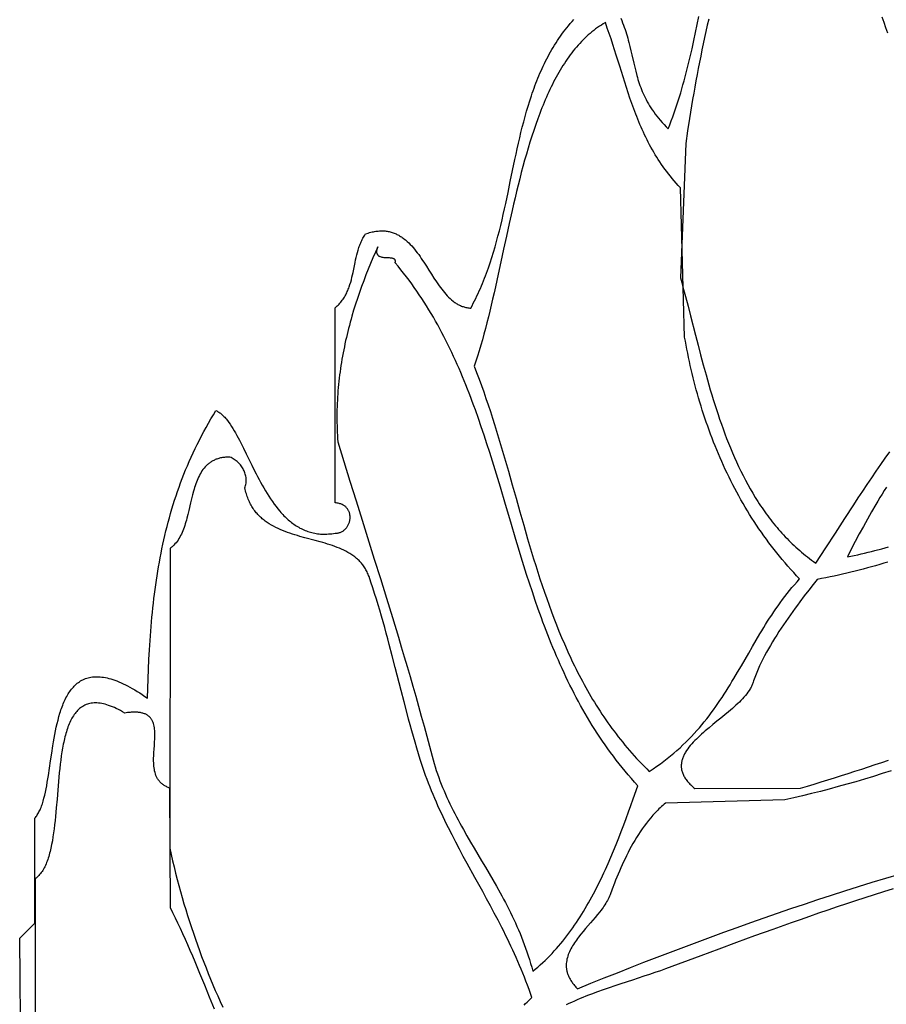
# Model space of a CAD drawing. Extents: x 0 to 600, y 0 to 588.
# Tile 50 of 55: x 338 to 396, y 292 to 358. Entities that reach past the tile are written whole.
import ezdxf

# ---------------------------------------------------------------- set-up
doc = ezdxf.new("R2010")
doc.units = 0

msp = doc.modelspace()

# ---------------------------------------------------------------- linework, layer by layer
for points in [[(338.569, 288.423), (338.5, 296.5), (339.5, 297.5), (339.5, 304.5), (339.545, 304.548), (339.588, 304.6), (339.63, 304.655), (339.671, 304.714), (339.71, 304.775), (339.748, 304.84), (339.785, 304.907), (339.82, 304.978), (339.855, 305.051), (339.888, 305.127), (339.92, 305.206), (339.951, 305.287), (339.981, 305.371), (340.011, 305.457), (340.039, 305.546), (340.066, 305.637), (340.118, 305.826), (340.168, 306.023), (340.214, 306.227), (340.258, 306.439), (340.3, 306.658), (340.34, 306.882), (340.379, 307.112), (340.416, 307.347), (340.489, 307.828), (340.56, 308.321), (340.634, 308.821), (340.711, 309.324), (340.752, 309.574), (340.795, 309.824), (340.84, 310.071), (340.888, 310.316), (340.939, 310.558), (340.993, 310.797), (341.051, 311.031), (341.113, 311.261), (341.178, 311.485), (341.213, 311.595), (341.249, 311.703), (341.285, 311.81), (341.324, 311.915), (341.363, 312.018), (341.404, 312.119), (341.446, 312.218), (341.489, 312.315), (341.534, 312.41), (341.581, 312.503), (341.629, 312.594), (341.678, 312.683), (341.729, 312.769), (341.782, 312.852), (341.837, 312.933), (341.893, 313.011), (341.951, 313.087), (342.011, 313.16), (342.072, 313.23), (342.135, 313.297), (342.201, 313.361), (342.268, 313.422), (342.337, 313.48), (342.409, 313.535), (342.482, 313.586), (342.558, 313.634), (342.635, 313.679), (342.715, 313.72), (342.797, 313.757), (342.882, 313.791), (342.968, 313.821), (343.057, 313.847), (343.149, 313.87), (343.242, 313.888), (343.339, 313.902), (343.438, 313.913), (343.539, 313.919), (343.643, 313.92), (343.749, 313.918), (343.859, 313.911), (343.971, 313.899), (344.085, 313.883), (344.203, 313.862), (344.323, 313.837), (344.446, 313.807), (344.572, 313.772), (344.701, 313.731), (344.833, 313.686), (344.968, 313.636), (345.106, 313.581), (345.247, 313.52), (345.391, 313.455), (345.539, 313.383), (345.689, 313.307), (345.843, 313.224), (346, 313.136), (346.161, 313.043), (346.325, 312.943), (346.492, 312.838), (346.663, 312.727), (346.837, 312.61), (347.015, 312.487), (347.033, 313.138), (347.055, 313.784), (347.08, 314.426), (347.11, 315.065), (347.144, 315.699), (347.184, 316.33), (347.206, 316.644), (347.23, 316.957), (347.255, 317.269), (347.282, 317.58), (347.31, 317.89), (347.34, 318.199), (347.372, 318.508), (347.406, 318.816), (347.441, 319.122), (347.479, 319.428), (347.519, 319.733), (347.56, 320.038), (347.604, 320.341), (347.65, 320.644), (347.698, 320.945), (347.748, 321.247), (347.801, 321.547), (347.856, 321.846), (347.914, 322.145), (347.974, 322.443), (348.037, 322.74), (348.102, 323.037), (348.17, 323.333), (348.241, 323.628), (348.315, 323.923), (348.391, 324.216), (348.471, 324.51), (348.553, 324.802), (348.638, 325.094), (348.727, 325.385), (348.818, 325.676), (348.913, 325.966), (349.011, 326.255), (349.113, 326.544), (349.217, 326.832), (349.326, 327.12), (349.437, 327.407), (349.552, 327.693), (349.671, 327.979), (349.794, 328.265), (349.92, 328.55), (350.05, 328.834), (350.183, 329.118), (350.321, 329.401), (350.463, 329.684), (350.608, 329.967), (350.758, 330.249), (350.912, 330.53), (351.069, 330.811), (351.232, 331.092), (351.398, 331.372), (351.569, 331.652), (351.619, 331.628), (351.67, 331.601), (351.72, 331.572), (351.769, 331.54), (351.818, 331.506), (351.867, 331.469), (351.915, 331.43), (351.963, 331.389), (352.011, 331.346), (352.058, 331.3), (352.105, 331.253), (352.152, 331.203), (352.198, 331.151), (352.245, 331.097), (352.336, 330.984), (352.427, 330.863), (352.517, 330.735), (352.606, 330.6), (352.695, 330.459), (352.784, 330.312), (352.872, 330.159), (352.96, 330.001), (353.048, 329.838), (353.136, 329.671), (353.224, 329.5), (353.401, 329.146), (353.581, 328.78), (353.763, 328.405), (353.95, 328.023), (354.141, 327.639), (354.239, 327.446), (354.338, 327.253), (354.439, 327.061), (354.542, 326.871), (354.647, 326.681), (354.754, 326.493), (354.863, 326.308), (354.975, 326.124), (355.088, 325.944), (355.205, 325.767), (355.324, 325.593), (355.445, 325.424), (355.57, 325.258), (355.698, 325.097), (355.828, 324.942), (355.895, 324.866), (355.962, 324.791), (356.031, 324.718), (356.1, 324.647), (356.17, 324.577), (356.24, 324.509), (356.312, 324.442), (356.385, 324.377), (356.458, 324.313), (356.533, 324.252), (356.608, 324.192), (356.685, 324.134), (356.762, 324.078), (356.84, 324.024), (356.92, 323.971), (357, 323.921), (357.082, 323.873), (357.164, 323.827), (357.248, 323.784), (357.332, 323.742), (357.418, 323.703), (357.505, 323.666), (357.593, 323.632), (357.682, 323.599), (357.773, 323.57), (357.864, 323.543), (357.957, 323.518), (358.051, 323.496), (358.146, 323.476), (358.242, 323.46), (358.34, 323.446), (358.438, 323.434), (358.539, 323.426), (358.64, 323.42), (358.743, 323.418), (358.847, 323.418), (358.952, 323.421), (359.059, 323.428), (359.167, 323.437), (359.276, 323.45), (359.387, 323.465), (359.499, 323.484), (359.552, 323.484), (359.604, 323.486), (359.654, 323.491), (359.704, 323.499), (359.752, 323.51), (359.799, 323.523), (359.844, 323.538), (359.889, 323.555), (359.932, 323.575), (359.974, 323.597), (360.014, 323.621), (360.053, 323.647), (360.09, 323.675), (360.126, 323.705), (360.161, 323.736), (360.194, 323.769), (360.226, 323.803), (360.256, 323.839), (360.284, 323.876), (360.311, 323.915), (360.336, 323.954), (360.36, 323.995), (360.382, 324.036), (360.402, 324.079), (360.42, 324.122), (360.437, 324.166), (360.452, 324.211), (360.465, 324.256), (360.476, 324.302), (360.485, 324.348), (360.493, 324.394), (360.498, 324.441), (360.502, 324.487), (360.503, 324.534), (360.503, 324.581), (360.501, 324.627), (360.496, 324.673), (360.49, 324.719), (360.481, 324.764), (360.47, 324.809), (360.457, 324.853), (360.442, 324.897), (360.424, 324.94), (360.405, 324.981), (360.383, 325.022), (360.359, 325.062), (360.332, 325.101), (360.303, 325.138), (360.272, 325.175), (360.238, 325.209), (360.202, 325.243), (360.164, 325.274), (360.123, 325.305), (360.079, 325.333), (360.033, 325.359), (359.984, 325.384), (359.933, 325.406), (359.879, 325.427), (359.823, 325.445), (359.764, 325.461), (359.702, 325.474), (359.637, 325.486), (359.57, 325.494), (359.5, 325.5), (359.5, 332), (359.5, 338.5), (359.57, 338.559), (359.638, 338.62), (359.702, 338.681), (359.764, 338.744), (359.823, 338.808), (359.879, 338.874), (359.933, 338.94), (359.984, 339.008), (360.034, 339.076), (360.08, 339.146), (360.125, 339.216), (360.167, 339.288), (360.208, 339.36), (360.246, 339.433), (360.283, 339.507), (360.318, 339.582), (360.351, 339.658), (360.382, 339.734), (360.412, 339.811), (360.441, 339.889), (360.494, 340.046), (360.543, 340.206), (360.587, 340.367), (360.628, 340.53), (360.665, 340.694), (360.701, 340.86), (360.769, 341.193), (360.837, 341.527), (360.872, 341.693), (360.909, 341.859), (360.949, 342.024), (360.991, 342.188), (361.038, 342.35), (361.089, 342.511), (361.117, 342.59), (361.146, 342.669), (361.176, 342.748), (361.208, 342.825), (361.241, 342.902), (361.277, 342.979), (361.314, 343.054), (361.352, 343.129), (361.393, 343.203), (361.436, 343.277), (361.481, 343.349), (361.529, 343.421), (361.619, 343.452), (361.708, 343.481), (361.796, 343.507), (361.882, 343.53), (361.967, 343.551), (362.051, 343.569), (362.134, 343.585), (362.216, 343.598), (362.296, 343.608), (362.375, 343.616), (362.453, 343.622), (362.53, 343.626), (362.606, 343.627), (362.681, 343.626), (362.755, 343.622), (362.827, 343.617), (362.899, 343.609), (362.969, 343.599), (363.039, 343.587), (363.108, 343.573), (363.175, 343.557), (363.242, 343.539), (363.308, 343.519), (363.372, 343.498), (363.436, 343.474), (363.499, 343.449), (363.561, 343.421), (363.623, 343.393), (363.683, 343.362), (363.743, 343.33), (363.802, 343.296), (363.86, 343.261), (363.917, 343.224), (363.974, 343.185), (364.03, 343.145), (364.085, 343.104), (364.194, 343.017), (364.299, 342.925), (364.403, 342.829), (364.504, 342.727), (364.603, 342.622), (364.699, 342.512), (364.794, 342.399), (364.888, 342.283), (364.979, 342.163), (365.069, 342.041), (365.158, 341.916), (365.246, 341.79), (365.333, 341.661), (365.418, 341.531), (365.588, 341.269), (365.755, 341.004), (365.922, 340.739), (366.089, 340.478), (366.258, 340.222), (366.343, 340.097), (366.429, 339.974), (366.516, 339.854), (366.604, 339.736), (366.693, 339.622), (366.784, 339.512), (366.876, 339.405), (366.97, 339.302), (367.066, 339.204), (367.163, 339.111), (367.263, 339.023), (367.365, 338.94), (367.417, 338.901), (367.469, 338.863), (367.522, 338.827), (367.576, 338.792), (367.63, 338.759), (367.686, 338.727), (367.741, 338.698), (367.798, 338.669), (367.855, 338.643), (367.913, 338.619), (367.972, 338.596), (368.031, 338.575), (368.092, 338.556), (368.153, 338.539), (368.215, 338.524), (368.277, 338.511), (368.341, 338.5), (368.406, 338.491), (368.471, 338.484), (368.538, 338.479), (368.625, 338.64), (368.709, 338.801), (368.792, 338.963), (368.873, 339.127), (368.952, 339.291), (369.03, 339.456), (369.105, 339.622), (369.179, 339.789), (369.251, 339.956), (369.321, 340.125), (369.39, 340.294), (369.457, 340.464), (369.523, 340.635), (369.587, 340.807), (369.65, 340.979), (369.711, 341.152), (369.829, 341.499), (369.943, 341.85), (370.051, 342.202), (370.155, 342.557), (370.255, 342.913), (370.351, 343.271), (370.443, 343.631), (370.532, 343.993), (370.619, 344.355), (370.703, 344.718), (370.784, 345.083), (370.864, 345.448), (371.019, 346.179), (371.171, 346.912), (371.322, 347.643), (371.475, 348.372), (371.553, 348.736), (371.632, 349.098), (371.713, 349.459), (371.796, 349.819), (371.882, 350.177), (371.97, 350.534), (372.062, 350.888), (372.157, 351.24), (372.255, 351.59), (372.358, 351.938), (372.465, 352.283), (372.577, 352.625), (372.635, 352.795), (372.694, 352.964), (372.754, 353.132), (372.816, 353.3), (372.879, 353.466), (372.944, 353.632), (373.011, 353.797), (373.078, 353.961), (373.148, 354.124), (373.219, 354.287), (373.292, 354.448), (373.366, 354.608), (373.442, 354.767), (373.52, 354.925), (373.6, 355.082), (373.682, 355.239), (373.766, 355.393), (373.851, 355.547), (373.939, 355.7), (374.029, 355.851), (374.121, 356.002), (374.215, 356.151), (374.311, 356.299), (374.409, 356.445), (374.51, 356.591), (374.613, 356.735), (374.718, 356.877), (374.826, 357.019), (374.936, 357.159), (375.048, 357.297), (375.163, 357.435), (375.281, 357.57), (375.401, 357.705)], [(378.527, 357.791), (378.591, 357.64), (378.651, 357.491), (378.708, 357.342), (378.762, 357.194), (378.812, 357.047), (378.861, 356.901), (378.906, 356.756), (378.95, 356.612), (378.991, 356.469), (379.03, 356.326), (379.068, 356.184), (379.138, 355.903), (379.205, 355.623), (379.268, 355.347), (379.392, 354.798), (379.456, 354.526), (379.523, 354.256), (379.595, 353.986), (379.633, 353.851), (379.673, 353.716), (379.715, 353.582), (379.76, 353.447), (379.806, 353.313), (379.856, 353.178), (379.908, 353.044), (379.963, 352.909), (380.021, 352.774), (380.083, 352.639), (380.148, 352.504), (380.217, 352.368), (380.289, 352.232), (380.366, 352.096), (380.448, 351.96), (380.534, 351.823), (380.624, 351.685), (380.72, 351.548), (380.821, 351.409), (380.927, 351.271), (381.038, 351.131), (381.155, 350.991), (381.279, 350.851), (381.408, 350.709), (381.544, 350.567), (381.686, 350.425), (381.791, 350.689), (381.892, 350.953), (381.991, 351.218), (382.086, 351.483), (382.178, 351.748), (382.267, 352.014), (382.353, 352.281), (382.436, 352.547), (382.517, 352.814), (382.596, 353.081), (382.672, 353.349), (382.745, 353.616), (382.817, 353.884), (382.887, 354.152), (382.955, 354.421), (383.021, 354.689), (383.149, 355.227), (383.272, 355.764), (383.39, 356.303), (383.506, 356.841), (383.731, 357.917)], [(384.385, 357.73), (384.291, 357.322), (384.199, 356.914), (384.109, 356.505), (384.021, 356.095), (383.936, 355.684), (383.852, 355.273), (383.77, 354.861), (383.69, 354.448), (383.612, 354.034), (383.535, 353.62), (383.46, 353.205), (383.387, 352.79), (383.315, 352.374), (383.245, 351.957), (383.109, 351.123), (382.978, 350.286), (382.852, 349.448), (382.5, 340.5), (382.586, 340.192), (382.672, 339.881), (382.841, 339.253), (383.007, 338.617), (383.173, 337.974), (383.507, 336.672), (383.676, 336.015), (383.848, 335.355), (384.025, 334.693), (384.206, 334.032), (384.299, 333.701), (384.394, 333.37), (384.491, 333.04), (384.589, 332.711), (384.689, 332.382), (384.792, 332.054), (384.896, 331.726), (385.004, 331.4), (385.113, 331.075), (385.226, 330.752), (385.341, 330.43), (385.459, 330.109), (385.58, 329.79), (385.704, 329.474), (385.831, 329.159), (385.962, 328.846), (386.097, 328.535), (386.235, 328.227), (386.376, 327.922), (386.522, 327.619), (386.672, 327.319), (386.826, 327.021), (386.984, 326.727), (387.146, 326.436), (387.313, 326.149), (387.485, 325.865), (387.572, 325.724), (387.661, 325.584), (387.751, 325.445), (387.843, 325.307), (387.935, 325.17), (388.029, 325.034), (388.124, 324.899), (388.22, 324.765), (388.318, 324.632), (388.417, 324.5), (388.518, 324.369), (388.619, 324.24), (388.723, 324.111), (388.827, 323.983), (388.933, 323.857), (389.04, 323.732), (389.149, 323.608), (389.259, 323.485), (389.371, 323.363), (389.484, 323.242), (389.599, 323.123), (389.715, 323.005), (389.833, 322.888), (389.953, 322.773), (390.074, 322.658), (390.196, 322.546), (390.32, 322.434), (390.446, 322.324), (390.573, 322.215), (390.702, 322.107), (390.833, 322.001), (390.965, 321.897), (391.099, 321.793), (391.235, 321.692), (391.372, 321.591), (391.512, 321.492), (391.849, 322.004), (392.18, 322.508), (392.821, 323.493), (393.442, 324.45), (394.047, 325.382), (394.347, 325.839), (394.645, 326.291), (394.942, 326.737), (395.24, 327.179), (395.539, 327.616), (395.839, 328.049), (396.142, 328.478), (396.449, 328.903)], [(396.31, 356.801), (396.188, 357.157), (396.062, 357.51), (395.932, 357.863)], [(372.086, 292.033), (372.189, 292.138), (372.293, 292.24), (372.398, 292.341), (372.504, 292.44), (372.611, 292.537), (372.515, 292.814), (372.418, 293.088), (372.318, 293.36), (372.216, 293.629), (372.112, 293.896), (372.006, 294.161), (371.898, 294.424), (371.789, 294.685), (371.677, 294.944), (371.564, 295.201), (371.449, 295.457), (371.333, 295.71), (371.216, 295.962), (371.096, 296.213), (370.976, 296.462), (370.855, 296.709), (370.732, 296.956), (370.608, 297.2), (370.358, 297.687), (370.105, 298.169), (369.849, 298.648), (369.592, 299.124), (369.333, 299.598), (368.813, 300.54), (368.296, 301.48), (368.04, 301.951), (367.787, 302.423), (367.537, 302.897), (367.29, 303.373), (367.048, 303.852), (366.929, 304.093), (366.812, 304.335), (366.695, 304.578), (366.58, 304.822), (366.467, 305.067), (366.355, 305.313), (366.246, 305.561), (366.137, 305.811), (366.031, 306.061), (365.927, 306.314), (365.825, 306.568), (365.725, 306.824), (365.627, 307.081), (365.532, 307.34), (365.439, 307.602), (365.348, 307.865), (365.26, 308.131), (365.175, 308.398), (365.056, 308.782), (364.941, 309.166), (364.828, 309.55), (364.717, 309.934), (364.609, 310.318), (364.503, 310.702), (364.399, 311.087), (364.297, 311.471), (364.096, 312.239), (363.899, 313.007), (363.51, 314.54), (363.314, 315.304), (363.115, 316.067), (363.014, 316.447), (362.912, 316.827), (362.808, 317.207), (362.702, 317.586), (362.594, 317.964), (362.484, 318.342), (362.371, 318.719), (362.255, 319.095), (362.137, 319.47), (362.015, 319.845), (361.891, 320.219), (361.762, 320.592), (361.733, 320.671), (361.702, 320.749), (361.669, 320.825), (361.635, 320.899), (361.599, 320.971), (361.561, 321.041), (361.521, 321.11), (361.48, 321.176), (361.437, 321.241), (361.393, 321.305), (361.347, 321.366), (361.3, 321.427), (361.251, 321.485), (361.201, 321.542), (361.149, 321.598), (361.096, 321.652), (361.042, 321.704), (360.986, 321.756), (360.929, 321.805), (360.871, 321.854), (360.811, 321.901), (360.75, 321.947), (360.688, 321.992), (360.625, 322.035), (360.561, 322.078), (360.496, 322.119), (360.362, 322.198), (360.224, 322.273), (360.083, 322.344), (359.938, 322.412), (359.789, 322.476), (359.638, 322.537), (359.484, 322.595), (359.327, 322.651), (359.168, 322.705), (359.006, 322.757), (358.843, 322.807), (358.678, 322.855), (358.512, 322.903), (358.176, 322.995), (357.499, 323.177), (357.16, 323.272), (356.992, 323.321), (356.825, 323.371), (356.659, 323.424), (356.494, 323.478), (356.332, 323.535), (356.171, 323.594), (356.012, 323.656), (355.856, 323.722), (355.702, 323.791), (355.551, 323.863), (355.403, 323.939), (355.259, 324.02), (355.118, 324.105), (355.049, 324.149), (354.981, 324.195), (354.914, 324.242), (354.848, 324.29), (354.783, 324.339), (354.719, 324.39), (354.656, 324.442), (354.595, 324.496), (354.534, 324.551), (354.475, 324.607), (354.417, 324.666), (354.361, 324.725), (354.306, 324.786), (354.252, 324.849), (354.199, 324.914), (354.148, 324.98), (354.098, 325.048), (354.05, 325.118), (354.003, 325.189), (353.958, 325.262), (353.914, 325.338), (353.872, 325.415), (353.832, 325.494), (353.793, 325.575), (353.755, 325.658), (353.72, 325.743), (353.686, 325.83), (353.654, 325.919), (353.624, 326.01), (353.595, 326.104), (353.569, 326.199), (353.544, 326.297), (353.521, 326.398), (353.5, 326.5), (353.5, 326.5), (353.525, 326.578), (353.545, 326.657), (353.561, 326.735), (353.573, 326.813), (353.581, 326.891), (353.584, 326.969), (353.584, 327.047), (353.58, 327.123), (353.572, 327.2), (353.56, 327.275), (353.544, 327.35), (353.525, 327.424), (353.503, 327.497), (353.477, 327.569), (353.447, 327.639), (353.414, 327.708), (353.378, 327.776), (353.339, 327.842), (353.297, 327.907), (353.252, 327.97), (353.204, 328.031), (353.152, 328.09), (353.099, 328.147), (353.042, 328.202), (352.983, 328.254), (352.921, 328.304), (352.857, 328.352), (352.79, 328.397), (352.721, 328.44), (352.65, 328.479), (352.576, 328.516), (352.501, 328.55), (352.425, 328.55), (352.351, 328.549), (352.279, 328.546), (352.208, 328.541), (352.139, 328.534), (352.071, 328.526), (352.005, 328.516), (351.94, 328.505), (351.877, 328.492), (351.815, 328.477), (351.754, 328.461), (351.695, 328.443), (351.638, 328.424), (351.581, 328.404), (351.526, 328.381), (351.473, 328.358), (351.42, 328.333), (351.369, 328.307), (351.319, 328.279), (351.271, 328.25), (351.223, 328.22), (351.177, 328.189), (351.132, 328.156), (351.088, 328.122), (351.045, 328.087), (351.003, 328.05), (350.962, 328.013), (350.922, 327.974), (350.846, 327.893), (350.774, 327.808), (350.705, 327.719), (350.64, 327.626), (350.578, 327.53), (350.52, 327.43), (350.464, 327.327), (350.412, 327.22), (350.362, 327.111), (350.315, 326.999), (350.27, 326.884), (350.227, 326.767), (350.186, 326.648), (350.148, 326.527), (350.11, 326.404), (350.075, 326.28), (350.007, 326.027), (349.944, 325.77), (349.883, 325.511), (349.762, 324.991), (349.701, 324.734), (349.636, 324.48), (349.602, 324.355), (349.566, 324.231), (349.53, 324.109), (349.491, 323.989), (349.451, 323.871), (349.409, 323.755), (349.365, 323.642), (349.318, 323.531), (349.269, 323.423), (349.218, 323.318), (349.163, 323.217), (349.106, 323.118), (349.045, 323.023), (348.981, 322.933), (348.913, 322.846), (348.842, 322.763), (348.767, 322.684), (348.727, 322.647), (348.687, 322.61), (348.646, 322.575), (348.604, 322.541), (348.56, 322.508), (348.516, 322.477), (348.5, 302.5), (348.591, 302.077), (348.685, 301.658), (348.783, 301.241), (348.884, 300.827), (348.988, 300.416), (349.095, 300.008), (349.206, 299.602), (349.319, 299.198), (349.436, 298.797), (349.555, 298.399), (349.678, 298.002), (349.804, 297.608), (349.932, 297.216), (350.063, 296.826), (350.197, 296.438), (350.334, 296.052), (350.474, 295.667), (350.617, 295.285), (350.762, 294.904), (350.91, 294.524), (351.06, 294.146), (351.213, 293.77), (351.369, 293.395), (351.527, 293.021), (351.688, 292.648), (351.851, 292.277), (352.017, 291.906)], [(396.219, 326.552), (396.075, 326.322), (395.932, 326.091), (395.791, 325.858), (395.65, 325.624), (395.509, 325.388), (395.231, 324.91), (394.955, 324.426), (394.683, 323.935), (394.413, 323.438), (394.146, 322.933), (393.882, 322.421), (393.62, 321.902), (393.85, 321.949), (394.08, 321.998), (394.309, 322.048), (394.538, 322.1), (394.767, 322.154), (394.995, 322.209), (395.224, 322.266), (395.452, 322.324), (395.909, 322.445), (396.364, 322.572)], [(396.31, 321.555), (396.041, 321.474), (395.77, 321.394), (395.499, 321.316), (395.227, 321.24), (394.955, 321.165), (394.681, 321.092), (394.407, 321.021), (394.132, 320.951), (393.856, 320.883), (393.579, 320.817), (393.301, 320.752), (393.023, 320.69), (392.744, 320.629), (392.463, 320.571), (392.182, 320.514), (391.9, 320.459), (391.617, 320.406), (391.339, 320.06), (391.049, 319.691), (390.749, 319.304), (390.442, 318.898), (390.287, 318.69), (390.131, 318.478), (389.976, 318.263), (389.82, 318.045), (389.665, 317.825), (389.511, 317.602), (389.359, 317.378), (389.208, 317.151), (389.059, 316.924), (388.913, 316.695), (388.77, 316.466), (388.63, 316.236), (388.493, 316.006), (388.361, 315.776), (388.233, 315.546), (388.11, 315.318), (387.992, 315.09), (387.88, 314.863), (387.773, 314.639), (387.673, 314.416), (387.58, 314.195), (387.493, 313.977), (387.453, 313.869), (387.414, 313.762), (387.378, 313.655), (387.343, 313.55), (387.325, 313.494), (387.304, 313.438), (387.281, 313.383), (387.257, 313.327), (387.23, 313.272), (387.202, 313.216), (387.171, 313.161), (387.14, 313.106), (387.071, 312.996), (386.995, 312.886), (386.914, 312.777), (386.827, 312.668), (386.734, 312.559), (386.636, 312.451), (386.534, 312.342), (386.427, 312.234), (386.316, 312.126), (386.201, 312.018), (386.084, 311.911), (385.963, 311.803), (385.839, 311.696), (385.713, 311.589), (385.456, 311.375), (385.194, 311.161), (384.93, 310.947), (384.666, 310.733), (384.406, 310.519), (384.152, 310.305), (384.028, 310.197), (383.907, 310.09), (383.788, 309.982), (383.673, 309.874), (383.562, 309.766), (383.454, 309.658), (383.351, 309.549), (383.253, 309.441), (383.159, 309.332), (383.071, 309.222), (382.989, 309.112), (382.912, 309.003), (382.842, 308.892), (382.81, 308.837), (382.779, 308.782), (382.75, 308.726), (382.723, 308.67), (382.698, 308.615), (382.674, 308.559), (382.653, 308.503), (382.634, 308.447), (382.616, 308.391), (382.601, 308.335), (382.588, 308.278), (382.577, 308.222), (382.568, 308.166), (382.562, 308.109), (382.557, 308.052), (382.555, 307.995), (382.556, 307.938), (382.559, 307.881), (382.564, 307.824), (382.572, 307.766), (382.583, 307.709), (382.596, 307.651), (382.612, 307.593), (382.63, 307.535), (382.651, 307.477), (382.675, 307.419), (382.702, 307.36), (382.731, 307.302), (382.764, 307.243), (382.799, 307.184), (382.838, 307.125), (382.879, 307.066), (382.924, 307.006), (382.972, 306.947), (383.023, 306.887), (383.077, 306.827), (383.134, 306.767), (383.195, 306.707), (383.259, 306.647), (383.326, 306.586), (383.397, 306.525), (383.471, 306.464), (390.5, 306.5), (390.955, 306.634), (391.41, 306.77), (391.863, 306.908), (392.316, 307.047), (392.769, 307.187), (393.221, 307.329), (393.671, 307.473), (394.122, 307.618), (394.571, 307.764), (395.02, 307.912), (395.468, 308.061), (395.916, 308.212), (396.363, 308.365)], [(351.476, 291.776), (351.149, 292.577), (350.825, 293.37), (350.503, 294.153), (350.181, 294.924), (350.02, 295.304), (349.858, 295.68), (349.696, 296.052), (349.534, 296.42), (349.37, 296.783), (349.206, 297.141), (349.04, 297.494), (348.874, 297.842), (348.706, 298.183), (348.536, 298.518), (348.5, 306.5), (348.439, 306.521), (348.38, 306.544), (348.324, 306.568), (348.269, 306.594), (348.217, 306.621), (348.167, 306.649), (348.119, 306.678), (348.073, 306.709), (348.029, 306.74), (347.986, 306.773), (347.946, 306.807), (347.908, 306.843), (347.871, 306.879), (347.836, 306.916), (347.803, 306.955), (347.772, 306.994), (347.742, 307.034), (347.714, 307.076), (347.687, 307.118), (347.662, 307.161), (347.639, 307.206), (347.616, 307.251), (347.596, 307.296), (347.576, 307.343), (347.542, 307.439), (347.512, 307.537), (347.487, 307.638), (347.467, 307.742), (347.451, 307.848), (347.438, 307.956), (347.429, 308.065), (347.423, 308.177), (347.42, 308.29), (347.419, 308.404), (347.421, 308.519), (347.425, 308.635), (347.436, 308.868), (347.451, 309.102), (347.468, 309.335), (347.483, 309.565), (347.495, 309.791), (347.498, 309.902), (347.5, 310.011), (347.499, 310.118), (347.496, 310.223), (347.49, 310.325), (347.481, 310.425), (347.469, 310.522), (347.453, 310.617), (347.432, 310.708), (347.407, 310.795), (347.378, 310.879), (347.361, 310.919), (347.343, 310.959), (347.324, 310.997), (347.303, 311.035), (347.281, 311.071), (347.258, 311.106), (347.233, 311.141), (347.206, 311.174), (347.178, 311.205), (347.148, 311.236), (347.117, 311.266), (347.084, 311.294), (347.049, 311.321), (347.012, 311.346), (346.974, 311.37), (346.934, 311.393), (346.892, 311.415), (346.848, 311.435), (346.801, 311.454), (346.753, 311.471), (346.703, 311.487), (346.651, 311.501), (346.597, 311.513), (346.54, 311.524), (346.482, 311.534), (346.421, 311.542), (346.357, 311.548), (346.292, 311.553), (346.224, 311.555), (346.154, 311.556), (346.081, 311.556), (346.006, 311.553), (345.928, 311.549), (345.848, 311.543), (345.765, 311.535), (345.679, 311.525), (345.591, 311.514), (345.5, 311.5), (345.5, 311.5), (345.354, 311.584), (345.211, 311.662), (345.072, 311.734), (344.935, 311.801), (344.803, 311.861), (344.673, 311.916), (344.547, 311.965), (344.424, 312.009), (344.303, 312.047), (344.186, 312.08), (344.072, 312.108), (343.961, 312.131), (343.853, 312.148), (343.748, 312.16), (343.646, 312.168), (343.546, 312.17), (343.449, 312.168), (343.355, 312.161), (343.264, 312.149), (343.175, 312.133), (343.089, 312.112), (343.005, 312.087), (342.924, 312.057), (342.845, 312.024), (342.769, 311.986), (342.695, 311.944), (342.623, 311.898), (342.554, 311.848), (342.486, 311.794), (342.421, 311.736), (342.359, 311.675), (342.298, 311.61), (342.239, 311.541), (342.183, 311.469), (342.128, 311.394), (342.075, 311.315), (342.024, 311.233), (341.975, 311.148), (341.928, 311.06), (341.882, 310.969), (341.838, 310.875), (341.796, 310.778), (341.755, 310.678), (341.716, 310.576), (341.679, 310.471), (341.643, 310.363), (341.608, 310.253), (341.575, 310.141), (341.543, 310.026), (341.513, 309.909), (341.483, 309.791), (341.455, 309.67), (341.428, 309.547), (341.403, 309.422), (341.354, 309.167), (341.31, 308.905), (341.269, 308.637), (341.232, 308.364), (341.197, 308.086), (341.165, 307.804), (341.136, 307.519), (341.108, 307.231), (341.081, 306.94), (341.032, 306.355), (340.984, 305.769), (340.935, 305.186), (340.91, 304.897), (340.883, 304.612), (340.854, 304.33), (340.823, 304.051), (340.79, 303.778), (340.755, 303.51), (340.716, 303.248), (340.674, 302.992), (340.628, 302.744), (340.578, 302.504), (340.551, 302.387), (340.523, 302.272), (340.494, 302.159), (340.464, 302.049), (340.432, 301.941), (340.399, 301.836), (340.365, 301.733), (340.329, 301.633), (340.292, 301.536), (340.253, 301.441), (340.213, 301.35), (340.171, 301.261), (340.127, 301.176), (340.082, 301.093), (340.035, 301.014), (339.986, 300.939), (339.936, 300.866), (339.883, 300.797), (339.829, 300.732), (339.773, 300.67), (339.714, 300.612), (339.654, 300.557), (339.592, 300.507), (339.527, 300.46), (339.5, 273.5)], [(396.527, 307.649), (395.941, 307.462), (395.355, 307.279), (394.767, 307.1), (394.179, 306.926), (393.591, 306.757), (393.001, 306.593), (392.411, 306.433), (391.821, 306.279), (391.23, 306.131), (390.638, 305.988), (390.045, 305.85), (389.453, 305.719), (381.5, 305.5), (381.412, 305.424), (381.325, 305.348), (381.24, 305.27), (381.156, 305.19), (381.073, 305.11), (380.991, 305.028), (380.91, 304.946), (380.83, 304.862), (380.752, 304.777), (380.674, 304.691), (380.523, 304.516), (380.376, 304.338), (380.233, 304.156), (380.094, 303.971), (379.959, 303.783), (379.828, 303.592), (379.701, 303.398), (379.578, 303.202), (379.458, 303.005), (379.342, 302.805), (379.23, 302.604), (379.12, 302.402), (379.014, 302.199), (378.911, 301.995), (378.811, 301.79), (378.714, 301.585), (378.62, 301.38), (378.529, 301.176), (378.44, 300.971), (378.353, 300.768), (378.27, 300.565), (378.188, 300.364), (378.109, 300.164), (377.957, 299.77), (377.812, 299.384), (377.775, 299.29), (377.734, 299.196), (377.689, 299.102), (377.64, 299.008), (377.588, 298.915), (377.532, 298.821), (377.473, 298.727), (377.411, 298.634), (377.346, 298.54), (377.279, 298.446), (377.209, 298.353), (377.137, 298.259), (376.988, 298.072), (376.833, 297.885), (376.674, 297.697), (376.512, 297.51), (376.187, 297.133), (376.028, 296.944), (375.872, 296.754), (375.722, 296.563), (375.649, 296.468), (375.579, 296.372), (375.511, 296.276), (375.445, 296.18), (375.382, 296.083), (375.322, 295.987), (375.265, 295.89), (375.211, 295.792), (375.161, 295.695), (375.115, 295.597), (375.072, 295.499), (375.033, 295.4), (374.999, 295.302), (374.97, 295.202), (374.945, 295.103), (374.925, 295.003), (374.91, 294.903), (374.901, 294.802), (374.897, 294.701), (374.899, 294.6), (374.902, 294.549), (374.907, 294.498), (374.913, 294.447), (374.921, 294.396), (374.93, 294.345), (374.941, 294.293), (374.954, 294.242), (374.968, 294.19), (374.984, 294.138), (375.002, 294.087), (375.022, 294.035), (375.043, 293.983), (375.067, 293.93), (375.092, 293.878), (375.118, 293.826), (375.147, 293.773), (375.178, 293.72), (375.211, 293.668), (375.245, 293.615), (375.282, 293.562), (375.32, 293.508), (375.361, 293.455), (375.404, 293.402), (375.449, 293.348), (375.496, 293.294), (375.545, 293.241), (375.649, 293.132), (376.533, 293.49), (377.417, 293.845), (378.302, 294.197), (379.186, 294.545), (380.072, 294.891), (380.957, 295.233), (381.844, 295.572), (382.731, 295.908), (383.619, 296.24), (384.508, 296.569), (385.398, 296.894), (386.288, 297.216), (387.18, 297.534), (388.073, 297.848), (388.967, 298.159), (389.862, 298.466), (390.759, 298.768), (391.657, 299.067), (392.557, 299.362), (393.459, 299.653), (394.361, 299.939), (395.266, 300.221), (396.173, 300.499), (397.081, 300.773)], [(396.658, 299.79), (396.034, 299.594), (395.411, 299.395), (394.79, 299.194), (394.169, 298.99), (393.55, 298.785), (392.933, 298.577), (392.316, 298.368), (391.702, 298.157), (391.088, 297.945), (390.477, 297.731), (389.867, 297.516), (388.651, 297.084), (387.443, 296.648), (386.242, 296.21), (385.048, 295.771), (383.862, 295.332), (381.515, 294.459), (381.164, 294.331), (380.805, 294.206), (380.439, 294.081), (380.066, 293.957), (379.306, 293.709), (378.531, 293.456), (378.14, 293.327), (377.749, 293.194), (377.358, 293.059), (376.968, 292.919), (376.581, 292.774), (376.388, 292.7), (376.196, 292.624), (376.006, 292.547), (375.816, 292.468), (375.627, 292.388), (375.44, 292.305), (375.255, 292.222), (375.071, 292.136), (374.888, 292.048)]]:
    msp.add_lwpolyline(points)
for points in [[(377.5, 357.5), (377.366, 357.422), (377.234, 357.341), (377.104, 357.256), (376.976, 357.168), (376.85, 357.077), (376.725, 356.982), (376.602, 356.885), (376.481, 356.784), (376.362, 356.681), (376.244, 356.574), (376.129, 356.464), (376.015, 356.352), (375.902, 356.237), (375.791, 356.118), (375.682, 355.997), (375.575, 355.873), (375.469, 355.747), (375.364, 355.618), (375.262, 355.486), (375.16, 355.351), (375.061, 355.214), (374.962, 355.075), (374.865, 354.933), (374.77, 354.788), (374.676, 354.642), (374.584, 354.492), (374.492, 354.341), (374.403, 354.187), (374.314, 354.031), (374.227, 353.873), (374.141, 353.713), (374.056, 353.551), (373.973, 353.386), (373.891, 353.22), (373.81, 353.052), (373.731, 352.882), (373.652, 352.709), (373.575, 352.535), (373.499, 352.36), (373.424, 352.182), (373.35, 352.003), (373.277, 351.822), (373.205, 351.64), (373.134, 351.455), (372.995, 351.083), (372.861, 350.704), (372.73, 350.32), (372.602, 349.93), (372.478, 349.536), (372.357, 349.137), (372.24, 348.734), (372.125, 348.328), (372.013, 347.917), (371.903, 347.504), (371.796, 347.088), (371.691, 346.669), (371.588, 346.248), (371.487, 345.825), (371.388, 345.401), (371.29, 344.976), (371.099, 344.123), (370.912, 343.269), (370.728, 342.417), (370.545, 341.57), (370.363, 340.731), (370.18, 339.902), (370.088, 339.492), (369.995, 339.085), (369.901, 338.682), (369.806, 338.284), (369.71, 337.89), (369.612, 337.501), (369.513, 337.117), (369.412, 336.739), (369.309, 336.366), (369.205, 336), (369.097, 335.64), (368.988, 335.287), (368.876, 334.942), (368.761, 334.604), (368.927, 334.181), (369.088, 333.755), (369.246, 333.327), (369.4, 332.897), (369.55, 332.465), (369.698, 332.03), (369.842, 331.594), (369.984, 331.156), (370.123, 330.717), (370.26, 330.276), (370.395, 329.834), (370.529, 329.39), (370.66, 328.945), (370.79, 328.5), (371.047, 327.606), (371.301, 326.709), (371.554, 325.811), (371.808, 324.912), (372.064, 324.014), (372.324, 323.116), (372.457, 322.669), (372.591, 322.222), (372.727, 321.775), (372.865, 321.33), (373.005, 320.886), (373.148, 320.443), (373.294, 320.001), (373.443, 319.56), (373.595, 319.122), (373.751, 318.684), (373.91, 318.249), (374.074, 317.816), (374.241, 317.384), (374.413, 316.955), (374.59, 316.528), (374.771, 316.103), (374.957, 315.681), (375.052, 315.471), (375.149, 315.262), (375.247, 315.053), (375.346, 314.845), (375.447, 314.638), (375.549, 314.431), (375.652, 314.226), (375.757, 314.02), (375.864, 313.816), (375.972, 313.613), (376.082, 313.41), (376.193, 313.208), (376.306, 313.007), (376.421, 312.807), (376.538, 312.608), (376.656, 312.41), (376.776, 312.212), (376.897, 312.016), (377.021, 311.82), (377.146, 311.626), (377.274, 311.432), (377.403, 311.239), (377.534, 311.047), (377.667, 310.857), (377.802, 310.667), (377.939, 310.478), (378.078, 310.291), (378.219, 310.104), (378.362, 309.919), (378.507, 309.735), (378.655, 309.551), (378.805, 309.369), (378.956, 309.188), (379.11, 309.009), (379.267, 308.83), (379.425, 308.653), (379.586, 308.476), (379.75, 308.301), (379.915, 308.128), (380.083, 307.955), (380.254, 307.784), (380.427, 307.614), (380.679, 307.78), (380.925, 307.948), (381.164, 308.119), (381.397, 308.292), (381.624, 308.467), (381.845, 308.645), (382.06, 308.824), (382.269, 309.006), (382.473, 309.189), (382.671, 309.374), (382.865, 309.561), (383.053, 309.75), (383.237, 309.941), (383.416, 310.133), (383.591, 310.327), (383.762, 310.522), (383.928, 310.719), (384.091, 310.917), (384.25, 311.116), (384.405, 311.317), (384.557, 311.519), (384.706, 311.722), (384.852, 311.926), (384.995, 312.131), (385.136, 312.337), (385.274, 312.544), (385.409, 312.752), (385.543, 312.96), (385.675, 313.169), (385.805, 313.379), (385.933, 313.59), (386.06, 313.8), (386.31, 314.224), (386.557, 314.648), (387.046, 315.498), (387.291, 315.923), (387.538, 316.348), (387.789, 316.771), (387.916, 316.982), (388.045, 317.192), (388.175, 317.402), (388.307, 317.612), (388.441, 317.82), (388.577, 318.028), (388.715, 318.235), (388.856, 318.441), (388.999, 318.646), (389.145, 318.851), (389.295, 319.054), (389.447, 319.256), (389.603, 319.457), (389.762, 319.656), (389.926, 319.854), (390.093, 320.051), (390.264, 320.247), (390.439, 320.441), (390.239, 320.649), (390.042, 320.86), (389.848, 321.072), (389.657, 321.287), (389.468, 321.504), (389.282, 321.723), (389.099, 321.943), (388.919, 322.166), (388.741, 322.391), (388.566, 322.617), (388.393, 322.845), (388.224, 323.075), (388.057, 323.307), (387.892, 323.541), (387.731, 323.776), (387.571, 324.013), (387.415, 324.251), (387.261, 324.491), (387.11, 324.732), (386.961, 324.975), (386.815, 325.219), (386.671, 325.465), (386.53, 325.712), (386.391, 325.961), (386.255, 326.21), (386.122, 326.461), (385.99, 326.713), (385.862, 326.967), (385.736, 327.221), (385.612, 327.477), (385.491, 327.733), (385.372, 327.991), (385.256, 328.25), (385.142, 328.509), (385.03, 328.77), (384.921, 329.031), (384.814, 329.293), (384.709, 329.556), (384.607, 329.82), (384.507, 330.084), (384.41, 330.349), (384.315, 330.615), (384.222, 330.882), (384.131, 331.149), (384.043, 331.416), (383.957, 331.684), (383.873, 331.952), (383.792, 332.221), (383.712, 332.49), (383.635, 332.76), (383.56, 333.03), (383.488, 333.3), (383.417, 333.57), (383.349, 333.841), (383.282, 334.112), (383.218, 334.382), (383.156, 334.653), (383.097, 334.924), (383.039, 335.195), (382.983, 335.466), (382.93, 335.737), (382.878, 336.007), (382.829, 336.278), (382.781, 336.548), (382.5, 346.5), (382.359, 346.651), (382.222, 346.803), (382.088, 346.956), (381.957, 347.11), (381.83, 347.265), (381.707, 347.421), (381.586, 347.578), (381.469, 347.736), (381.354, 347.895), (381.243, 348.054), (381.135, 348.215), (381.029, 348.377), (380.926, 348.539), (380.826, 348.702), (380.729, 348.866), (380.634, 349.031), (380.541, 349.196), (380.451, 349.362), (380.363, 349.529), (380.278, 349.697), (380.194, 349.865), (380.112, 350.034), (380.033, 350.204), (379.955, 350.374), (379.879, 350.545), (379.805, 350.717), (379.733, 350.889), (379.662, 351.062), (379.593, 351.235), (379.525, 351.409), (379.393, 351.758), (379.265, 352.109), (379.142, 352.461), (379.023, 352.816), (378.906, 353.171), (378.791, 353.529), (378.679, 353.887), (378.455, 354.606), (378.231, 355.328), (378.116, 355.69), (378, 356.052), (377.881, 356.414), (377.758, 356.776), (377.631, 357.138), (377.5, 357.5)], [(363.5, 341.5), (363.509, 341.532), (363.516, 341.561), (363.52, 341.588), (363.52, 341.614), (363.519, 341.637), (363.515, 341.658), (363.508, 341.678), (363.499, 341.696), (363.488, 341.712), (363.475, 341.727), (363.46, 341.74), (363.443, 341.752), (363.424, 341.763), (363.403, 341.772), (363.381, 341.78), (363.357, 341.788), (363.306, 341.799), (363.249, 341.808), (363.188, 341.814), (363.124, 341.819), (362.989, 341.825), (362.85, 341.832), (362.782, 341.837), (362.714, 341.845), (362.649, 341.856), (362.586, 341.87), (362.528, 341.889), (362.5, 341.9), (362.473, 341.912), (362.448, 341.926), (362.425, 341.941), (362.403, 341.958), (362.382, 341.977), (362.363, 341.997), (362.346, 342.019), (362.331, 342.043), (362.318, 342.069), (362.307, 342.097), (362.298, 342.127), (362.292, 342.16), (362.288, 342.195), (362.286, 342.232), (362.288, 342.271), (362.291, 342.314), (362.298, 342.359), (362.308, 342.406), (362.32, 342.457), (362.336, 342.51), (362.354, 342.567), (362.187, 342.197), (362.023, 341.824), (361.863, 341.448), (361.707, 341.069), (361.555, 340.686), (361.407, 340.301), (361.264, 339.914), (361.125, 339.523), (360.992, 339.13), (360.863, 338.734), (360.739, 338.336), (360.621, 337.936), (360.564, 337.735), (360.509, 337.533), (360.455, 337.331), (360.402, 337.128), (360.351, 336.925), (360.301, 336.721), (360.253, 336.517), (360.207, 336.312), (360.162, 336.107), (360.119, 335.901), (360.077, 335.695), (360.037, 335.488), (359.999, 335.281), (359.962, 335.073), (359.928, 334.865), (359.895, 334.657), (359.863, 334.448), (359.834, 334.239), (359.806, 334.029), (359.78, 333.819), (359.756, 333.609), (359.734, 333.398), (359.714, 333.187), (359.696, 332.976), (359.68, 332.764), (359.666, 332.552), (359.654, 332.34), (359.643, 332.127), (359.635, 331.914), (359.629, 331.701), (359.626, 331.488), (359.624, 331.274), (359.624, 331.06), (359.627, 330.846), (359.632, 330.632), (359.639, 330.417), (359.648, 330.203), (359.66, 329.988), (359.674, 329.773), (359.69, 329.558), (360.089, 328.248), (360.491, 326.944), (360.896, 325.643), (361.302, 324.345), (362.114, 321.753), (362.518, 320.457), (362.921, 319.16), (363.32, 317.86), (363.716, 316.558), (363.912, 315.905), (364.107, 315.251), (364.301, 314.596), (364.493, 313.939), (364.683, 313.281), (364.872, 312.621), (365.059, 311.959), (365.244, 311.296), (365.427, 310.63), (365.608, 309.962), (365.786, 309.293), (365.963, 308.62), (366.027, 308.38), (366.095, 308.143), (366.167, 307.907), (366.242, 307.674), (366.32, 307.443), (366.402, 307.214), (366.486, 306.986), (366.574, 306.761), (366.664, 306.537), (366.757, 306.315), (366.853, 306.094), (366.951, 305.874), (367.052, 305.656), (367.155, 305.44), (367.26, 305.224), (367.367, 305.009), (367.476, 304.796), (367.586, 304.583), (367.699, 304.372), (367.813, 304.161), (367.928, 303.95), (368.045, 303.74), (368.283, 303.322), (368.524, 302.905), (368.769, 302.488), (369.263, 301.654), (369.512, 301.235), (369.76, 300.814), (370.006, 300.39), (370.251, 299.962), (370.492, 299.529), (370.611, 299.312), (370.729, 299.092), (370.845, 298.872), (370.96, 298.649), (371.074, 298.426), (371.186, 298.2), (371.297, 297.973), (371.405, 297.744), (371.512, 297.513), (371.616, 297.28), (371.719, 297.045), (371.819, 296.807), (371.916, 296.567), (372.012, 296.325), (372.104, 296.081), (372.194, 295.834), (372.281, 295.584), (372.365, 295.332), (372.445, 295.077), (372.523, 294.818), (372.597, 294.557), (372.668, 294.293), (372.838, 294.434), (373.005, 294.577), (373.169, 294.723), (373.331, 294.871), (373.489, 295.021), (373.645, 295.174), (373.799, 295.329), (373.95, 295.487), (374.098, 295.647), (374.244, 295.809), (374.388, 295.973), (374.529, 296.139), (374.668, 296.307), (374.804, 296.478), (374.938, 296.65), (375.07, 296.824), (375.2, 297.001), (375.328, 297.179), (375.454, 297.359), (375.577, 297.54), (375.699, 297.724), (375.819, 297.909), (375.937, 298.096), (376.053, 298.284), (376.167, 298.474), (376.279, 298.665), (376.39, 298.858), (376.499, 299.053), (376.606, 299.249), (376.712, 299.446), (376.816, 299.644), (376.918, 299.844), (377.02, 300.045), (377.119, 300.247), (377.218, 300.45), (377.315, 300.655), (377.411, 300.86), (377.505, 301.067), (377.69, 301.482), (377.871, 301.902), (378.048, 302.324), (378.221, 302.75), (378.391, 303.178), (378.557, 303.608), (378.721, 304.04), (378.882, 304.473), (379.042, 304.908), (379.199, 305.343), (379.356, 305.779), (379.666, 306.652), (379.449, 306.891), (379.236, 307.132), (379.027, 307.375), (378.822, 307.62), (378.621, 307.866), (378.423, 308.114), (378.229, 308.363), (378.038, 308.614), (377.851, 308.866), (377.667, 309.12), (377.487, 309.375), (377.31, 309.632), (377.136, 309.89), (376.965, 310.149), (376.798, 310.41), (376.633, 310.672), (376.472, 310.935), (376.314, 311.199), (376.158, 311.465), (376.005, 311.732), (375.855, 312), (375.708, 312.269), (375.563, 312.54), (375.421, 312.811), (375.282, 313.083), (375.145, 313.357), (375.01, 313.631), (374.878, 313.907), (374.748, 314.183), (374.62, 314.46), (374.495, 314.738), (374.372, 315.017), (374.25, 315.297), (374.131, 315.578), (374.014, 315.859), (373.898, 316.141), (373.785, 316.424), (373.673, 316.708), (373.563, 316.992), (373.454, 317.277), (373.347, 317.562), (373.242, 317.848), (373.138, 318.134), (373.036, 318.421), (372.835, 318.997), (372.639, 319.574), (372.448, 320.153), (372.261, 320.733), (372.077, 321.314), (371.897, 321.895), (371.719, 322.478), (371.543, 323.061), (371.196, 324.226), (370.852, 325.391), (370.508, 326.553), (370.334, 327.132), (370.159, 327.71), (369.981, 328.286), (369.801, 328.86), (369.618, 329.432), (369.432, 330.002), (369.241, 330.57), (369.047, 331.134), (368.847, 331.696), (368.745, 331.975), (368.642, 332.254), (368.537, 332.532), (368.431, 332.809), (368.323, 333.085), (368.214, 333.36), (368.103, 333.634), (367.99, 333.908), (367.875, 334.18), (367.759, 334.451), (367.641, 334.721), (367.52, 334.99), (367.398, 335.258), (367.273, 335.524), (367.146, 335.79), (367.017, 336.054), (366.886, 336.317), (366.753, 336.578), (366.617, 336.839), (366.478, 337.098), (366.337, 337.355), (366.194, 337.612), (366.048, 337.867), (365.899, 338.12), (365.747, 338.372), (365.593, 338.622), (365.436, 338.871), (365.275, 339.119), (365.112, 339.364), (364.946, 339.608), (364.777, 339.851), (364.604, 340.092), (364.429, 340.331), (364.25, 340.568), (364.067, 340.804), (363.882, 341.038), (363.693, 341.27), (363.5, 341.5)]]:
    msp.add_lwpolyline(points, close=True)

doc.saveas('drawing.dxf')
